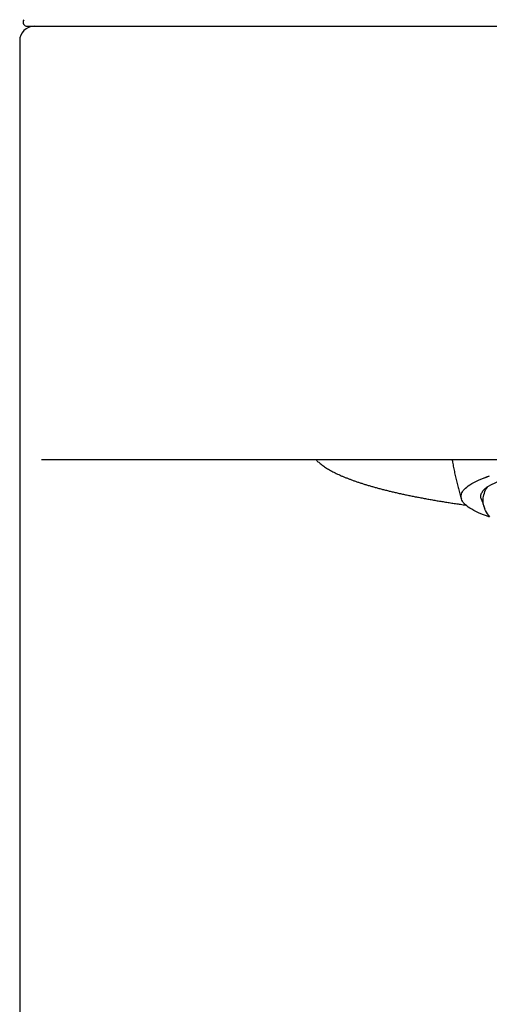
# Model space of a CAD drawing. Header units: millimetres. Extents: x 8 to 853, y 12 to 811.
# Tile 5 of 54: x 381 to 397, y 668 to 702. Entities that reach past the tile are written whole.
import ezdxf

# ---------------------------------------------------------------- set-up
doc = ezdxf.new("R2010")
doc.units = ezdxf.units.MM

msp = doc.modelspace()

# ---------------------------------------------------------------- linework, layer by layer
at = {"color": 7, "linetype": 'Continuous', "lineweight": 30}
for p, q in [((380.77, 701.484), (381.039, 701.484)), ((381.039, 701.484), (382.25, 701.484)), ((389.753, 701.484), (419.752, 701.484)), ((380.502, 700.984), (380.502, 565.984)), ((382.222, 686.484), (381.256, 686.484)), ((419.781, 686.484), (389.724, 686.484)), ((395.752, 685.222), (395.752, 685.221))]:
    msp.add_line(p, q, dxfattribs=at)
at = {"color": 7, "linetype": 'Continuous', "lineweight": 30, "flags": 128}
for points in [[(395.752, 685.222), (395.756, 685.263), (395.765, 685.304), (395.78, 685.345), (395.802, 685.386), (395.829, 685.426), (395.863, 685.467), (395.903, 685.507), (395.949, 685.547), (396.001, 685.587), (396.059, 685.627), (396.123, 685.666), (396.193, 685.705), (396.269, 685.744), (396.35, 685.782), (396.438, 685.82), (396.531, 685.858), (396.629, 685.895), (396.733, 685.932)], [(396.733, 684.511), (396.629, 684.548), (396.531, 684.585), (396.438, 684.623), (396.35, 684.661), (396.269, 684.699), (396.193, 684.738), (396.123, 684.777), (396.059, 684.816), (396.001, 684.856), (395.949, 684.896), (395.903, 684.936), (395.863, 684.976), (395.829, 685.017), (395.802, 685.057), (395.78, 685.098), (395.765, 685.139), (395.756, 685.18), (395.752, 685.221), (395.756, 685.262), (395.765, 685.302), (395.78, 685.343), (395.802, 685.384), (395.829, 685.425), (395.863, 685.465), (395.903, 685.505), (395.949, 685.546), (396.001, 685.586), (396.059, 685.625), (396.123, 685.665), (396.193, 685.704), (396.269, 685.742), (396.35, 685.781), (396.438, 685.819), (396.531, 685.856), (396.629, 685.893), (396.733, 685.93)], [(396.742, 684.516), (396.702, 684.569), (396.665, 684.623), (396.632, 684.678), (396.603, 684.732), (396.579, 684.786), (396.558, 684.841), (396.542, 684.896), (396.529, 684.951), (396.521, 685.006), (396.517, 685.061), (396.516, 685.116), (396.52, 685.171), (396.528, 685.226), (396.54, 685.281), (396.557, 685.336), (396.577, 685.391), (396.601, 685.446), (396.63, 685.501), (396.662, 685.555)]]:
    msp.add_lwpolyline(points, dxfattribs=at)
at = {"color": 7, "linetype": 'Continuous', "lineweight": 30}
for centre, radius, start, end in [((380.77, 701.634), 0.15, 148.2338, 270), ((381.002, 700.984), 0.5, 90, 180), ((380.77, 701.634), 0.15, 270, 270.7891), ((399.531, 680.223), 6.055, 96.2485, 118.2852)]:
    msp.add_arc(centre, radius, start, end, dxfattribs=at)
for points, knots in [([(382.25, 701.484), (382.253, 701.484), (382.258, 701.484), (382.284, 701.484), (382.323, 701.484), (382.376, 701.484), (382.443, 701.484), (382.524, 701.484), (382.617, 701.484), (382.723, 701.484), (382.843, 701.484), (382.977, 701.484), (383.124, 701.484), (383.284, 701.484), (383.456, 701.484), (383.64, 701.484), (383.833, 701.484), (384.036, 701.484), (384.25, 701.484), (384.476, 701.484), (384.712, 701.484), (384.96, 701.484), (385.216, 701.484), (385.482, 701.484), (385.754, 701.484), (386.032, 701.484), (386.315, 701.484), (386.604, 701.484), (386.901, 701.484), (387.205, 701.484), (387.516, 701.484), (387.831, 701.484), (388.149, 701.484), (388.469, 701.484), (388.79, 701.484), (389.11, 701.484), (389.431, 701.484), (389.645, 701.484), (389.753, 701.484)], [0, 0, 0, 0, 0.028287, 0.056511, 0.084722, 0.112974, 0.141268, 0.168978, 0.196649, 0.22433, 0.252072, 0.280268, 0.308391, 0.336492, 0.364624, 0.392784, 0.420346, 0.447859, 0.475374, 0.502941, 0.530953, 0.558886, 0.586793, 0.614729, 0.64269, 0.670059, 0.697382, 0.724708, 0.752091, 0.779922, 0.807682, 0.835426, 0.863208, 0.891032, 0.918279, 0.945488, 0.972711, 1, 1, 1, 1]), ([(389.724, 686.484), (389.615, 686.484), (389.397, 686.484), (389.07, 686.484), (388.744, 686.484), (388.42, 686.484), (388.1, 686.484), (387.785, 686.484), (387.477, 686.484), (387.172, 686.484), (386.869, 686.484), (386.57, 686.484), (386.276, 686.484), (385.989, 686.484), (385.708, 686.484), (385.436, 686.484), (385.174, 686.484), (384.923, 686.484), (384.68, 686.484), (384.445, 686.484), (384.218, 686.484), (384, 686.484), (383.794, 686.484), (383.599, 686.484), (383.416, 686.484), (383.247, 686.484), (383.09, 686.484), (382.946, 686.484), (382.813, 686.484), (382.692, 686.484), (382.584, 686.484), (382.49, 686.484), (382.41, 686.484), (382.344, 686.484), (382.292, 686.484), (382.254, 686.484), (382.229, 686.484), (382.224, 686.484), (382.222, 686.484)], [0, 0, 0, 0, 0.027768, 0.055478, 0.083185, 0.110944, 0.138759, 0.166019, 0.193263, 0.220542, 0.247909, 0.275757, 0.303566, 0.331391, 0.359286, 0.387249, 0.41466, 0.442065, 0.469514, 0.497059, 0.525094, 0.553095, 0.581114, 0.609206, 0.637367, 0.664972, 0.692566, 0.720202, 0.747928, 0.776141, 0.804311, 0.83249, 0.860732, 0.889036, 0.916768, 0.944473, 0.972201, 1, 1, 1, 1]), ([(390.749, 686.484), (390.761, 686.472), (390.788, 686.444), (390.834, 686.402), (390.887, 686.357), (390.944, 686.312), (391.005, 686.268), (391.069, 686.225), (391.137, 686.182), (391.208, 686.14), (391.283, 686.099), (391.361, 686.058), (391.442, 686.018), (391.527, 685.978), (391.615, 685.939), (391.705, 685.9), (391.8, 685.862), (391.897, 685.824), (391.997, 685.786), (392.101, 685.749), (392.208, 685.713), (392.318, 685.676), (392.431, 685.641), (392.547, 685.605), (392.666, 685.57), (392.788, 685.536), (392.914, 685.502), (393.042, 685.468), (393.173, 685.435), (393.307, 685.402), (393.444, 685.369), (393.584, 685.337), (393.726, 685.306), (393.872, 685.275), (394.02, 685.244), (394.171, 685.214), (394.325, 685.184), (394.481, 685.155), (394.64, 685.126), (394.802, 685.097), (394.966, 685.069), (395.132, 685.042), (395.302, 685.015), (395.473, 684.989), (395.647, 684.963), (395.795, 684.941), (395.885, 684.928), (395.916, 684.924)], [0, 0, 0, 0, 0.017697, 0.040382, 0.063294, 0.086353, 0.10949, 0.132654, 0.155801, 0.178909, 0.201967, 0.224969, 0.247913, 0.2708, 0.293633, 0.316414, 0.339147, 0.361836, 0.384484, 0.407095, 0.429671, 0.452217, 0.474734, 0.497225, 0.519693, 0.542139, 0.564565, 0.586973, 0.609365, 0.631742, 0.654104, 0.676454, 0.698792, 0.72112, 0.743437, 0.765745, 0.788045, 0.810336, 0.83262, 0.854898, 0.877169, 0.899434, 0.921694, 0.943949, 0.966199, 0.988444, 1, 1, 1, 1]), ([(395.447, 686.484), (395.449, 686.472), (395.46, 686.399), (395.484, 686.265), (395.52, 686.082), (395.559, 685.9), (395.602, 685.718), (395.648, 685.537), (395.699, 685.358), (395.738, 685.224), (395.762, 685.151), (395.766, 685.136)], [0, 0, 0, 0, 0.025713, 0.160251, 0.294791, 0.429333, 0.563877, 0.698422, 0.83297, 0.96752, 1, 1, 1, 1]), ([(396.453, 685.135), (396.448, 685.148), (396.436, 685.181), (396.434, 685.236), (396.446, 685.3), (396.472, 685.358), (396.508, 685.412), (396.549, 685.46), (396.6, 685.508), (396.641, 685.539), (396.662, 685.555)], [0, 0, 0, 0, 0.089633, 0.239979, 0.390398, 0.540744, 0.655526, 0.770372, 0.885219, 1, 1, 1, 1]), ([(396.451, 685.135), (396.464, 685.097), (396.496, 685.003), (396.537, 684.894), (396.565, 684.821), (396.572, 684.805)], [0, 0, 0, 0, 0.336657, 0.849985, 1, 1, 1, 1])]:
    msp.add_open_spline(points, degree=3, knots=knots, dxfattribs=at)

doc.saveas('drawing.dxf')
